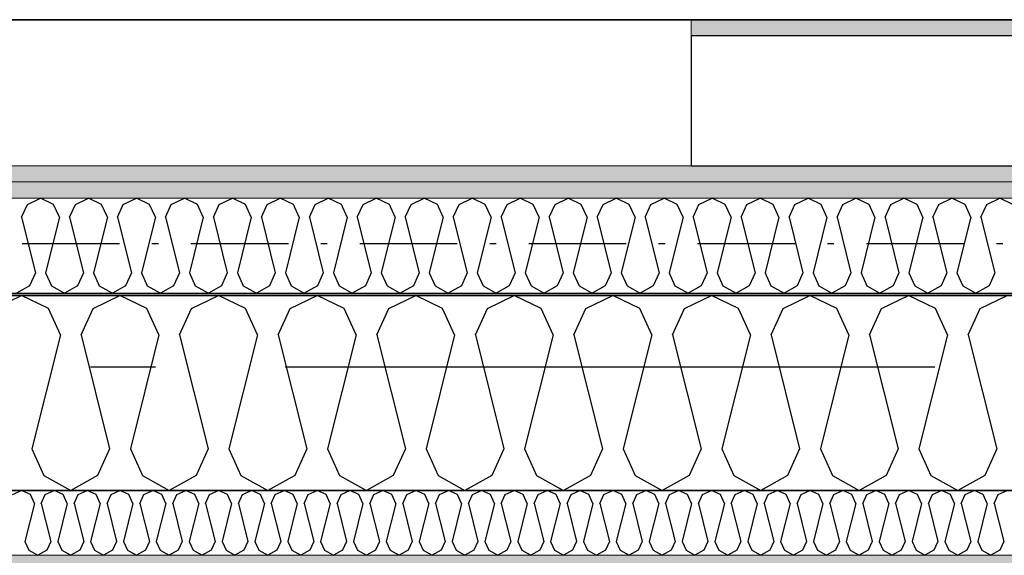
# Model space of a CAD drawing. Header units: millimetres. Extents: x -117798 to 93698, y -182207 to 252400.
# Tile 11 of 222: x -76715 to -75957, y -39162 to -38749. Entities that reach past the tile are written whole.
import ezdxf
from ezdxf.enums import TextEntityAlignment as Align

# ---------------------------------------------------------------- set-up
doc = ezdxf.new("R2010")
doc.units = ezdxf.units.MM
doc.header["$LTSCALE"] = 0.5
doc.header["$MEASUREMENT"] = 0
for name, pattern in [('Akselinje', [1500, 1000, -200, 100, -200]), ('Over snittplan', [260, 150, -50, 10, -50]), ('PLINE', [0])]:
    doc.linetypes.add(name, pattern=pattern)
for name, color, linetype in [('223- Bjelker', 7, 'Continuous'), ('232- Ikke-bærende yttervegger', 7, 'Continuous'), ('232- Ikke-bærende yttervegger (Skravur)', 7, 'Continuous'), ('232- Ikke-bærende yttervegger (Skravur)(Nye konstruksjoner)', 7, 'Continuous'), ('232- Ikke-bærende yttervegger(Nye konstruksjoner)', 7, 'Continuous'), ('235- Utvendig kledning og overflate (Skravur)(Nye konstruksjoner)', 7, 'Continuous'), ('256- Faste himlinger og overflatebehandling(Nye konstruksjoner)', 7, 'Continuous'), ('261- Primærkonstruksjon (tak)', 7, 'Continuous'), ('82-- Modullinjer', 7, 'Continuous')]:
    doc.layers.add(name, color=color, linetype=linetype)
doc.layers.add('235- Utvendig kledning og overflate(Nye konstruksjoner)', color=7, linetype='Continuous', lineweight=0)
doc.layers.add('236- Innvendig kledning og overflate(Nye konstruksjoner)', color=7, linetype='Continuous', lineweight=0)
doc.styles.add('GENERATED_STYLE_4', font='arial.ttf')
pattern_1 = [(0, (0, 0), (0, 86.60254), [0, -50]), (0, (25, 43.3), (0, 86.60254), [0, -50])]

# ---------------------------------------------------------------- blocks, each defined once
blk = doc.blocks.new('*X75')
at = {"layer": '232- Ikke-bærende yttervegger (Skravur)', "linetype": 'PLINE'}
for p, q in [((-76734.37, -38971.73), (-76713.65, -38961.93)), ((-76692.92, -38971.73), (-76713.65, -38961.93)), ((-76658.49, -38971.73), (-76637.77, -38961.93)), ((-76617.04, -38971.73), (-76637.77, -38961.93)), ((-76582.61, -38971.73), (-76561.89, -38961.93)), ((-76541.17, -38971.73), (-76561.89, -38961.93)), ((-76506.73, -38971.73), (-76486.01, -38961.93)), ((-76465.29, -38971.73), (-76486.01, -38961.93)), ((-76430.85, -38971.73), (-76410.13, -38961.93)), ((-76389.41, -38971.73), (-76410.13, -38961.93)), ((-76354.97, -38971.73), (-76334.25, -38961.93)), ((-76313.53, -38971.73), (-76334.25, -38961.93)), ((-76279.09, -38971.73), (-76258.37, -38961.93)), ((-76237.65, -38971.73), (-76258.37, -38961.93)), ((-76203.21, -38971.73), (-76182.49, -38961.93)), ((-76161.77, -38971.73), (-76182.49, -38961.93)), ((-76127.34, -38971.73), (-76106.61, -38961.93)), ((-76085.89, -38971.73), (-76106.61, -38961.93)), ((-76051.46, -38971.73), (-76030.73, -38961.93)), ((-76010.01, -38971.73), (-76030.73, -38961.93)), ((-75975.58, -38971.73), (-75954.86, -38961.93)), ((-76683.68, -38992.05), (-76692.92, -38971.73)), ((-76667.73, -38992.05), (-76658.49, -38971.73)), ((-76607.8, -38992.05), (-76617.04, -38971.73)), ((-76591.86, -38992.05), (-76582.61, -38971.73)), ((-76531.92, -38992.05), (-76541.17, -38971.73)), ((-76515.98, -38992.05), (-76506.73, -38971.73)), ((-76456.04, -38992.05), (-76465.29, -38971.73)), ((-76440.1, -38992.05), (-76430.85, -38971.73)), ((-76380.16, -38992.05), (-76389.41, -38971.73)), ((-76364.22, -38992.05), (-76354.97, -38971.73)), ((-76304.28, -38992.05), (-76313.53, -38971.73)), ((-76288.34, -38992.05), (-76279.09, -38971.73)), ((-76228.4, -38992.05), (-76237.65, -38971.73)), ((-76212.46, -38992.05), (-76203.21, -38971.73)), ((-76152.52, -38992.05), (-76161.77, -38971.73)), ((-76136.58, -38992.05), (-76127.34, -38971.73)), ((-76076.64, -38992.05), (-76085.89, -38971.73)), ((-76060.7, -38992.05), (-76051.46, -38971.73)), ((-76000.77, -38992.05), (-76010.01, -38971.73)), ((-75984.82, -38992.05), (-75975.58, -38971.73)), ((-76683.68, -38992.05), (-76705.67, -39080.04)), ((-76667.73, -38992.05), (-76645.74, -39080.04)), ((-76607.8, -38992.05), (-76629.8, -39080.04)), ((-76591.86, -38992.05), (-76569.86, -39080.04)), ((-76531.92, -38992.05), (-76553.92, -39080.04)), ((-76515.98, -38992.05), (-76493.98, -39080.04)), ((-76456.04, -38992.05), (-76478.04, -39080.04)), ((-76440.1, -38992.05), (-76418.1, -39080.04)), ((-76380.16, -38992.05), (-76402.16, -39080.04)), ((-76364.22, -38992.05), (-76342.22, -39080.04)), ((-76304.28, -38992.05), (-76326.28, -39080.04)), ((-76288.34, -38992.05), (-76266.34, -39080.04)), ((-76228.4, -38992.05), (-76250.4, -39080.04)), ((-76212.46, -38992.05), (-76190.46, -39080.04)), ((-76152.52, -38992.05), (-76174.52, -39080.04)), ((-76136.58, -38992.05), (-76114.58, -39080.04)), ((-76076.64, -38992.05), (-76098.64, -39080.04)), ((-76060.7, -38992.05), (-76038.71, -39080.04)), ((-76000.77, -38992.05), (-76022.76, -39080.04)), ((-75984.82, -38992.05), (-75962.83, -39080.04)), ((-76705.67, -39080.04), (-76696.43, -39100.36)), ((-76645.74, -39080.04), (-76654.98, -39100.36)), ((-76629.8, -39080.04), (-76620.55, -39100.36)), ((-76569.86, -39080.04), (-76579.1, -39100.36)), ((-76553.92, -39080.04), (-76544.67, -39100.36)), ((-76493.98, -39080.04), (-76503.23, -39100.36)), ((-76478.04, -39080.04), (-76468.79, -39100.36)), ((-76418.1, -39080.04), (-76427.35, -39100.36)), ((-76402.16, -39080.04), (-76392.91, -39100.36)), ((-76342.22, -39080.04), (-76351.47, -39100.36)), ((-76326.28, -39080.04), (-76317.03, -39100.36)), ((-76266.34, -39080.04), (-76275.59, -39100.36)), ((-76250.4, -39080.04), (-76241.15, -39100.36)), ((-76190.46, -39080.04), (-76199.71, -39100.36)), ((-76174.52, -39080.04), (-76165.27, -39100.36)), ((-76114.58, -39080.04), (-76123.83, -39100.36)), ((-76098.64, -39080.04), (-76089.4, -39100.36)), ((-76038.71, -39080.04), (-76047.95, -39100.36)), ((-76022.76, -39080.04), (-76013.52, -39100.36)), ((-75962.83, -39080.04), (-75972.07, -39100.36)), ((-76696.43, -39100.36), (-76675.71, -39111.93)), ((-76654.98, -39100.36), (-76675.71, -39111.93)), ((-76620.55, -39100.36), (-76599.83, -39111.93)), ((-76579.1, -39100.36), (-76599.83, -39111.93)), ((-76544.67, -39100.36), (-76523.95, -39111.93)), ((-76503.23, -39100.36), (-76523.95, -39111.93)), ((-76468.79, -39100.36), (-76448.07, -39111.93)), ((-76427.35, -39100.36), (-76448.07, -39111.93)), ((-76392.91, -39100.36), (-76372.19, -39111.93)), ((-76351.47, -39100.36), (-76372.19, -39111.93)), ((-76317.03, -39100.36), (-76296.31, -39111.93)), ((-76275.59, -39100.36), (-76296.31, -39111.93)), ((-76241.15, -39100.36), (-76220.43, -39111.93)), ((-76199.71, -39100.36), (-76220.43, -39111.93)), ((-76165.27, -39100.36), (-76144.55, -39111.93)), ((-76123.83, -39100.36), (-76144.55, -39111.93)), ((-76089.4, -39100.36), (-76068.67, -39111.93)), ((-76047.95, -39100.36), (-76068.67, -39111.93)), ((-76013.52, -39100.36), (-75992.79, -39111.93)), ((-75972.07, -39100.36), (-75992.79, -39111.93))]:
    blk.add_line(p, q, dxfattribs=at)
blk = doc.blocks.new('*X369')
at = {"layer": '232- Ikke-bærende yttervegger (Skravur)(Nye konstruksjoner)', "linetype": 'PLINE'}
for p, q in [((-76709.06, -38891.7), (-76698.98, -38886.93)), ((-76688.89, -38891.7), (-76698.98, -38886.93)), ((-76672.13, -38891.7), (-76662.05, -38886.93)), ((-76651.96, -38891.7), (-76662.05, -38886.93)), ((-76635.2, -38891.7), (-76625.12, -38886.93)), ((-76615.04, -38891.7), (-76625.12, -38886.93)), ((-76598.28, -38891.7), (-76588.19, -38886.93)), ((-76578.11, -38891.7), (-76588.19, -38886.93)), ((-76561.35, -38891.7), (-76551.26, -38886.93)), ((-76541.18, -38891.7), (-76551.26, -38886.93)), ((-76524.42, -38891.7), (-76514.34, -38886.93)), ((-76504.25, -38891.7), (-76514.34, -38886.93)), ((-76487.49, -38891.7), (-76477.41, -38886.93)), ((-76467.32, -38891.7), (-76477.41, -38886.93)), ((-76450.57, -38891.7), (-76440.48, -38886.93)), ((-76430.4, -38891.7), (-76440.48, -38886.93)), ((-76413.64, -38891.7), (-76403.55, -38886.93)), ((-76393.47, -38891.7), (-76403.55, -38886.93)), ((-76376.71, -38891.7), (-76366.63, -38886.93)), ((-76356.54, -38891.7), (-76366.63, -38886.93)), ((-76339.78, -38891.7), (-76329.7, -38886.93)), ((-76319.61, -38891.7), (-76329.7, -38886.93)), ((-76302.85, -38891.7), (-76292.77, -38886.93)), ((-76282.69, -38891.7), (-76292.77, -38886.93)), ((-76265.93, -38891.7), (-76255.84, -38886.93)), ((-76245.76, -38891.7), (-76255.84, -38886.93)), ((-76229, -38891.7), (-76218.91, -38886.93)), ((-76208.83, -38891.7), (-76218.91, -38886.93)), ((-76192.07, -38891.7), (-76181.99, -38886.93)), ((-76171.9, -38891.7), (-76181.99, -38886.93)), ((-76155.14, -38891.7), (-76145.06, -38886.93)), ((-76134.97, -38891.7), (-76145.06, -38886.93)), ((-76118.22, -38891.7), (-76108.13, -38886.93)), ((-76098.05, -38891.7), (-76108.13, -38886.93)), ((-76081.29, -38891.7), (-76071.2, -38886.93)), ((-76061.12, -38891.7), (-76071.2, -38886.93)), ((-76044.36, -38891.7), (-76034.28, -38886.93)), ((-76024.19, -38891.7), (-76034.28, -38886.93)), ((-76007.43, -38891.7), (-75997.35, -38886.93)), ((-75987.26, -38891.7), (-75997.35, -38886.93)), ((-75970.5, -38891.7), (-75960.42, -38886.93)), ((-75950.34, -38891.7), (-75960.42, -38886.93)), ((-76713.56, -38901.59), (-76709.06, -38891.7)), ((-76684.39, -38901.59), (-76688.89, -38891.7)), ((-76676.63, -38901.59), (-76672.13, -38891.7)), ((-76647.46, -38901.59), (-76651.96, -38891.7)), ((-76639.7, -38901.59), (-76635.2, -38891.7)), ((-76610.53, -38901.59), (-76615.04, -38891.7)), ((-76602.78, -38901.59), (-76598.28, -38891.7)), ((-76573.61, -38901.59), (-76578.11, -38891.7)), ((-76565.85, -38901.59), (-76561.35, -38891.7)), ((-76536.68, -38901.59), (-76541.18, -38891.7)), ((-76528.92, -38901.59), (-76524.42, -38891.7)), ((-76499.75, -38901.59), (-76504.25, -38891.7)), ((-76491.99, -38901.59), (-76487.49, -38891.7)), ((-76462.82, -38901.59), (-76467.32, -38891.7)), ((-76455.07, -38901.59), (-76450.57, -38891.7)), ((-76425.9, -38901.59), (-76430.4, -38891.7)), ((-76418.14, -38901.59), (-76413.64, -38891.7)), ((-76388.97, -38901.59), (-76393.47, -38891.7)), ((-76381.21, -38901.59), (-76376.71, -38891.7)), ((-76352.04, -38901.59), (-76356.54, -38891.7)), ((-76344.28, -38901.59), (-76339.78, -38891.7)), ((-76315.11, -38901.59), (-76319.61, -38891.7)), ((-76307.35, -38901.59), (-76302.85, -38891.7)), ((-76278.19, -38901.59), (-76282.69, -38891.7)), ((-76270.43, -38901.59), (-76265.93, -38891.7)), ((-76241.26, -38901.59), (-76245.76, -38891.7)), ((-76233.5, -38901.59), (-76229, -38891.7)), ((-76204.33, -38901.59), (-76208.83, -38891.7)), ((-76196.57, -38901.59), (-76192.07, -38891.7)), ((-76167.4, -38901.59), (-76171.9, -38891.7)), ((-76159.64, -38901.59), (-76155.14, -38891.7)), ((-76130.47, -38901.59), (-76134.97, -38891.7)), ((-76122.72, -38901.59), (-76118.22, -38891.7)), ((-76093.55, -38901.59), (-76098.05, -38891.7)), ((-76085.79, -38901.59), (-76081.29, -38891.7)), ((-76056.62, -38901.59), (-76061.12, -38891.7)), ((-76048.86, -38901.59), (-76044.36, -38891.7)), ((-76019.69, -38901.59), (-76024.19, -38891.7)), ((-76011.93, -38901.59), (-76007.43, -38891.7)), ((-75982.76, -38901.59), (-75987.26, -38891.7)), ((-75975, -38901.59), (-75970.5, -38891.7)), ((-76713.56, -38901.59), (-76702.85, -38944.41)), ((-76684.39, -38901.59), (-76695.1, -38944.41)), ((-76676.63, -38901.59), (-76665.93, -38944.41)), ((-76647.46, -38901.59), (-76658.17, -38944.41)), ((-76639.7, -38901.59), (-76629, -38944.41)), ((-76610.53, -38901.59), (-76621.24, -38944.41)), ((-76602.78, -38901.59), (-76592.07, -38944.41)), ((-76573.61, -38901.59), (-76584.31, -38944.41)), ((-76565.85, -38901.59), (-76555.14, -38944.41)), ((-76536.68, -38901.59), (-76547.38, -38944.41)), ((-76528.92, -38901.59), (-76518.22, -38944.41)), ((-76499.75, -38901.59), (-76510.46, -38944.41)), ((-76491.99, -38901.59), (-76481.29, -38944.41)), ((-76462.82, -38901.59), (-76473.53, -38944.41)), ((-76455.07, -38901.59), (-76444.36, -38944.41)), ((-76425.9, -38901.59), (-76436.6, -38944.41)), ((-76418.14, -38901.59), (-76407.43, -38944.41)), ((-76388.97, -38901.59), (-76399.67, -38944.41)), ((-76381.21, -38901.59), (-76370.5, -38944.41)), ((-76352.04, -38901.59), (-76362.75, -38944.41)), ((-76344.28, -38901.59), (-76333.58, -38944.41)), ((-76315.11, -38901.59), (-76325.82, -38944.41)), ((-76307.35, -38901.59), (-76296.65, -38944.41)), ((-76278.19, -38901.59), (-76288.89, -38944.41)), ((-76270.43, -38901.59), (-76259.72, -38944.41)), ((-76241.26, -38901.59), (-76251.96, -38944.41)), ((-76233.5, -38901.59), (-76222.79, -38944.41)), ((-76204.33, -38901.59), (-76215.03, -38944.41)), ((-76196.57, -38901.59), (-76185.87, -38944.41)), ((-76167.4, -38901.59), (-76178.11, -38944.41)), ((-76159.64, -38901.59), (-76148.94, -38944.41)), ((-76130.47, -38901.59), (-76141.18, -38944.41)), ((-76122.72, -38901.59), (-76112.01, -38944.41)), ((-76093.55, -38901.59), (-76104.25, -38944.41)), ((-76085.79, -38901.59), (-76075.08, -38944.41)), ((-76056.62, -38901.59), (-76067.32, -38944.41)), ((-76048.86, -38901.59), (-76038.15, -38944.41)), ((-76019.69, -38901.59), (-76030.4, -38944.41)), ((-76011.93, -38901.59), (-76001.23, -38944.41)), ((-75982.76, -38901.59), (-75993.47, -38944.41)), ((-75975, -38901.59), (-75964.3, -38944.41)), ((-76702.85, -38944.41), (-76707.35, -38954.3)), ((-76695.1, -38944.41), (-76690.6, -38954.3)), ((-76665.93, -38944.41), (-76670.43, -38954.3)), ((-76658.17, -38944.41), (-76653.67, -38954.3)), ((-76629, -38944.41), (-76633.5, -38954.3)), ((-76621.24, -38944.41), (-76616.74, -38954.3)), ((-76592.07, -38944.41), (-76596.57, -38954.3)), ((-76584.31, -38944.41), (-76579.81, -38954.3)), ((-76555.14, -38944.41), (-76559.64, -38954.3)), ((-76547.38, -38944.41), (-76542.88, -38954.3)), ((-76518.22, -38944.41), (-76522.72, -38954.3)), ((-76510.46, -38944.41), (-76505.96, -38954.3)), ((-76481.29, -38944.41), (-76485.79, -38954.3)), ((-76473.53, -38944.41), (-76469.03, -38954.3)), ((-76444.36, -38944.41), (-76448.86, -38954.3)), ((-76436.6, -38944.41), (-76432.1, -38954.3)), ((-76407.43, -38944.41), (-76411.93, -38954.3)), ((-76399.67, -38944.41), (-76395.17, -38954.3)), ((-76370.5, -38944.41), (-76375, -38954.3)), ((-76362.75, -38944.41), (-76358.25, -38954.3)), ((-76333.58, -38944.41), (-76338.08, -38954.3)), ((-76325.82, -38944.41), (-76321.32, -38954.3)), ((-76296.65, -38944.41), (-76301.15, -38954.3)), ((-76288.89, -38944.41), (-76284.39, -38954.3)), ((-76259.72, -38944.41), (-76264.22, -38954.3)), ((-76251.96, -38944.41), (-76247.46, -38954.3)), ((-76222.79, -38944.41), (-76227.29, -38954.3)), ((-76215.03, -38944.41), (-76210.53, -38954.3)), ((-76185.87, -38944.41), (-76190.37, -38954.3)), ((-76178.11, -38944.41), (-76173.61, -38954.3)), ((-76148.94, -38944.41), (-76153.44, -38954.3)), ((-76141.18, -38944.41), (-76136.68, -38954.3)), ((-76112.01, -38944.41), (-76116.51, -38954.3)), ((-76104.25, -38944.41), (-76099.75, -38954.3)), ((-76075.08, -38944.41), (-76079.58, -38954.3)), ((-76067.32, -38944.41), (-76062.82, -38954.3)), ((-76038.15, -38944.41), (-76042.65, -38954.3)), ((-76030.4, -38944.41), (-76025.9, -38954.3)), ((-76001.23, -38944.41), (-76005.73, -38954.3)), ((-75993.47, -38944.41), (-75988.97, -38954.3)), ((-75964.3, -38944.41), (-75968.8, -38954.3)), ((-76707.35, -38954.3), (-76717.44, -38959.93)), ((-76690.6, -38954.3), (-76680.51, -38959.93)), ((-76670.43, -38954.3), (-76680.51, -38959.93)), ((-76653.67, -38954.3), (-76643.58, -38959.93)), ((-76633.5, -38954.3), (-76643.58, -38959.93)), ((-76616.74, -38954.3), (-76606.66, -38959.93)), ((-76596.57, -38954.3), (-76606.66, -38959.93)), ((-76579.81, -38954.3), (-76569.73, -38959.93)), ((-76559.64, -38954.3), (-76569.73, -38959.93)), ((-76542.88, -38954.3), (-76532.8, -38959.93)), ((-76522.72, -38954.3), (-76532.8, -38959.93)), ((-76505.96, -38954.3), (-76495.87, -38959.93)), ((-76485.79, -38954.3), (-76495.87, -38959.93)), ((-76469.03, -38954.3), (-76458.94, -38959.93)), ((-76448.86, -38954.3), (-76458.94, -38959.93)), ((-76432.1, -38954.3), (-76422.02, -38959.93)), ((-76411.93, -38954.3), (-76422.02, -38959.93)), ((-76395.17, -38954.3), (-76385.09, -38959.93)), ((-76375, -38954.3), (-76385.09, -38959.93)), ((-76358.25, -38954.3), (-76348.16, -38959.93)), ((-76338.08, -38954.3), (-76348.16, -38959.93)), ((-76321.32, -38954.3), (-76311.23, -38959.93)), ((-76301.15, -38954.3), (-76311.23, -38959.93)), ((-76284.39, -38954.3), (-76274.31, -38959.93)), ((-76264.22, -38954.3), (-76274.31, -38959.93)), ((-76247.46, -38954.3), (-76237.38, -38959.93)), ((-76227.29, -38954.3), (-76237.38, -38959.93)), ((-76210.53, -38954.3), (-76200.45, -38959.93)), ((-76190.37, -38954.3), (-76200.45, -38959.93)), ((-76173.61, -38954.3), (-76163.52, -38959.93)), ((-76153.44, -38954.3), (-76163.52, -38959.93)), ((-76136.68, -38954.3), (-76126.59, -38959.93)), ((-76116.51, -38954.3), (-76126.59, -38959.93)), ((-76099.75, -38954.3), (-76089.67, -38959.93)), ((-76079.58, -38954.3), (-76089.67, -38959.93)), ((-76062.82, -38954.3), (-76052.74, -38959.93)), ((-76042.65, -38954.3), (-76052.74, -38959.93)), ((-76025.9, -38954.3), (-76015.81, -38959.93)), ((-76005.73, -38954.3), (-76015.81, -38959.93)), ((-75988.97, -38954.3), (-75978.88, -38959.93)), ((-75968.8, -38954.3), (-75978.88, -38959.93))]:
    blk.add_line(p, q, dxfattribs=at)
blk = doc.blocks.new('*X370')
at = {"layer": '235- Utvendig kledning og overflate (Skravur)(Nye konstruksjoner)', "linetype": 'PLINE'}
for p, q in [((-76720.55, -39115.2), (-76713.65, -39111.93)), ((-76706.74, -39115.2), (-76713.65, -39111.93)), ((-76703.66, -39121.97), (-76706.74, -39115.2)), ((-76698.34, -39121.97), (-76695.26, -39115.2)), ((-76695.26, -39115.2), (-76688.35, -39111.93)), ((-76681.44, -39115.2), (-76688.35, -39111.93)), ((-76678.36, -39121.97), (-76681.44, -39115.2)), ((-76673.05, -39121.97), (-76669.97, -39115.2)), ((-76669.97, -39115.2), (-76663.06, -39111.93)), ((-76656.15, -39115.2), (-76663.06, -39111.93)), ((-76653.07, -39121.97), (-76656.15, -39115.2)), ((-76647.76, -39121.97), (-76644.67, -39115.2)), ((-76644.67, -39115.2), (-76637.77, -39111.93)), ((-76630.86, -39115.2), (-76637.77, -39111.93)), ((-76627.78, -39121.97), (-76630.86, -39115.2)), ((-76622.46, -39121.97), (-76619.38, -39115.2)), ((-76619.38, -39115.2), (-76612.47, -39111.93)), ((-76605.57, -39115.2), (-76612.47, -39111.93)), ((-76602.48, -39121.97), (-76605.57, -39115.2)), ((-76597.17, -39121.97), (-76594.09, -39115.2)), ((-76594.09, -39115.2), (-76587.18, -39111.93)), ((-76580.27, -39115.2), (-76587.18, -39111.93)), ((-76577.19, -39121.97), (-76580.27, -39115.2)), ((-76571.88, -39121.97), (-76568.79, -39115.2)), ((-76568.79, -39115.2), (-76561.89, -39111.93)), ((-76554.98, -39115.2), (-76561.89, -39111.93)), ((-76551.9, -39121.97), (-76554.98, -39115.2)), ((-76546.58, -39121.97), (-76543.5, -39115.2)), ((-76543.5, -39115.2), (-76536.59, -39111.93)), ((-76529.69, -39115.2), (-76536.59, -39111.93)), ((-76526.6, -39121.97), (-76529.69, -39115.2)), ((-76521.29, -39121.97), (-76518.21, -39115.2)), ((-76518.21, -39115.2), (-76511.3, -39111.93)), ((-76504.39, -39115.2), (-76511.3, -39111.93)), ((-76501.31, -39121.97), (-76504.39, -39115.2)), ((-76496, -39121.97), (-76492.92, -39115.2)), ((-76492.92, -39115.2), (-76486.01, -39111.93)), ((-76479.1, -39115.2), (-76486.01, -39111.93)), ((-76476.02, -39121.97), (-76479.1, -39115.2)), ((-76470.7, -39121.97), (-76467.62, -39115.2)), ((-76467.62, -39115.2), (-76460.72, -39111.93)), ((-76453.81, -39115.2), (-76460.72, -39111.93)), ((-76450.73, -39121.97), (-76453.81, -39115.2)), ((-76445.41, -39121.97), (-76442.33, -39115.2)), ((-76442.33, -39115.2), (-76435.42, -39111.93)), ((-76428.51, -39115.2), (-76435.42, -39111.93)), ((-76425.43, -39121.97), (-76428.51, -39115.2)), ((-76420.12, -39121.97), (-76417.04, -39115.2)), ((-76417.04, -39115.2), (-76410.13, -39111.93)), ((-76403.22, -39115.2), (-76410.13, -39111.93)), ((-76400.14, -39121.97), (-76403.22, -39115.2)), ((-76394.83, -39121.97), (-76391.74, -39115.2)), ((-76391.74, -39115.2), (-76384.84, -39111.93)), ((-76377.93, -39115.2), (-76384.84, -39111.93)), ((-76374.85, -39121.97), (-76377.93, -39115.2)), ((-76369.53, -39121.97), (-76366.45, -39115.2)), ((-76366.45, -39115.2), (-76359.54, -39111.93)), ((-76352.64, -39115.2), (-76359.54, -39111.93)), ((-76349.55, -39121.97), (-76352.64, -39115.2)), ((-76344.24, -39121.97), (-76341.16, -39115.2)), ((-76341.16, -39115.2), (-76334.25, -39111.93)), ((-76327.34, -39115.2), (-76334.25, -39111.93)), ((-76324.26, -39121.97), (-76327.34, -39115.2)), ((-76318.95, -39121.97), (-76315.86, -39115.2)), ((-76315.86, -39115.2), (-76308.96, -39111.93)), ((-76302.05, -39115.2), (-76308.96, -39111.93)), ((-76298.97, -39121.97), (-76302.05, -39115.2)), ((-76293.65, -39121.97), (-76290.57, -39115.2)), ((-76290.57, -39115.2), (-76283.66, -39111.93)), ((-76276.76, -39115.2), (-76283.66, -39111.93)), ((-76273.67, -39121.97), (-76276.76, -39115.2)), ((-76268.36, -39121.97), (-76265.28, -39115.2)), ((-76265.28, -39115.2), (-76258.37, -39111.93)), ((-76251.46, -39115.2), (-76258.37, -39111.93)), ((-76248.38, -39121.97), (-76251.46, -39115.2)), ((-76243.07, -39121.97), (-76239.99, -39115.2)), ((-76239.99, -39115.2), (-76233.08, -39111.93)), ((-76226.17, -39115.2), (-76233.08, -39111.93)), ((-76223.09, -39121.97), (-76226.17, -39115.2)), ((-76217.77, -39121.97), (-76214.69, -39115.2)), ((-76214.69, -39115.2), (-76207.79, -39111.93)), ((-76200.88, -39115.2), (-76207.79, -39111.93)), ((-76197.8, -39121.97), (-76200.88, -39115.2)), ((-76192.48, -39121.97), (-76189.4, -39115.2)), ((-76189.4, -39115.2), (-76182.49, -39111.93)), ((-76175.59, -39115.2), (-76182.49, -39111.93)), ((-76172.5, -39121.97), (-76175.59, -39115.2)), ((-76167.19, -39121.97), (-76164.11, -39115.2)), ((-76164.11, -39115.2), (-76157.2, -39111.93)), ((-76150.29, -39115.2), (-76157.2, -39111.93)), ((-76147.21, -39121.97), (-76150.29, -39115.2)), ((-76141.9, -39121.97), (-76138.81, -39115.2)), ((-76138.81, -39115.2), (-76131.91, -39111.93)), ((-76125, -39115.2), (-76131.91, -39111.93)), ((-76121.92, -39121.97), (-76125, -39115.2)), ((-76116.6, -39121.97), (-76113.52, -39115.2)), ((-76113.52, -39115.2), (-76106.61, -39111.93)), ((-76099.71, -39115.2), (-76106.61, -39111.93)), ((-76096.62, -39121.97), (-76099.71, -39115.2)), ((-76091.31, -39121.97), (-76088.23, -39115.2)), ((-76088.23, -39115.2), (-76081.32, -39111.93)), ((-76074.41, -39115.2), (-76081.32, -39111.93)), ((-76071.33, -39121.97), (-76074.41, -39115.2)), ((-76066.02, -39121.97), (-76062.93, -39115.2)), ((-76062.93, -39115.2), (-76056.03, -39111.93)), ((-76049.12, -39115.2), (-76056.03, -39111.93)), ((-76046.04, -39121.97), (-76049.12, -39115.2)), ((-76040.72, -39121.97), (-76037.64, -39115.2)), ((-76037.64, -39115.2), (-76030.73, -39111.93)), ((-76023.83, -39115.2), (-76030.73, -39111.93)), ((-76020.74, -39121.97), (-76023.83, -39115.2)), ((-76015.43, -39121.97), (-76012.35, -39115.2)), ((-76012.35, -39115.2), (-76005.44, -39111.93)), ((-75998.53, -39115.2), (-76005.44, -39111.93)), ((-75995.45, -39121.97), (-75998.53, -39115.2)), ((-75990.14, -39121.97), (-75987.06, -39115.2)), ((-75987.06, -39115.2), (-75980.15, -39111.93)), ((-75973.24, -39115.2), (-75980.15, -39111.93)), ((-75970.16, -39121.97), (-75973.24, -39115.2)), ((-75964.84, -39121.97), (-75961.76, -39115.2)), ((-75961.76, -39115.2), (-75954.86, -39111.93)), ((-76703.66, -39121.97), (-76710.99, -39151.3)), ((-76698.34, -39121.97), (-76691.01, -39151.3)), ((-76678.36, -39121.97), (-76685.7, -39151.3)), ((-76673.05, -39121.97), (-76665.72, -39151.3)), ((-76653.07, -39121.97), (-76660.4, -39151.3)), ((-76647.76, -39121.97), (-76640.42, -39151.3)), ((-76627.78, -39121.97), (-76635.11, -39151.3)), ((-76622.46, -39121.97), (-76615.13, -39151.3)), ((-76602.48, -39121.97), (-76609.82, -39151.3)), ((-76597.17, -39121.97), (-76589.84, -39151.3)), ((-76577.19, -39121.97), (-76584.52, -39151.3)), ((-76571.88, -39121.97), (-76564.54, -39151.3)), ((-76551.9, -39121.97), (-76559.23, -39151.3)), ((-76546.58, -39121.97), (-76539.25, -39151.3)), ((-76526.6, -39121.97), (-76533.94, -39151.3)), ((-76521.29, -39121.97), (-76513.96, -39151.3)), ((-76501.31, -39121.97), (-76508.64, -39151.3)), ((-76496, -39121.97), (-76488.67, -39151.3)), ((-76476.02, -39121.97), (-76483.35, -39151.3)), ((-76470.7, -39121.97), (-76463.37, -39151.3)), ((-76450.73, -39121.97), (-76458.06, -39151.3)), ((-76445.41, -39121.97), (-76438.08, -39151.3)), ((-76425.43, -39121.97), (-76432.77, -39151.3)), ((-76420.12, -39121.97), (-76412.79, -39151.3)), ((-76400.14, -39121.97), (-76407.47, -39151.3)), ((-76394.83, -39121.97), (-76387.49, -39151.3)), ((-76374.85, -39121.97), (-76382.18, -39151.3)), ((-76369.53, -39121.97), (-76362.2, -39151.3)), ((-76349.55, -39121.97), (-76356.89, -39151.3)), ((-76344.24, -39121.97), (-76336.91, -39151.3)), ((-76324.26, -39121.97), (-76331.59, -39151.3)), ((-76318.95, -39121.97), (-76311.61, -39151.3)), ((-76298.97, -39121.97), (-76306.3, -39151.3)), ((-76293.65, -39121.97), (-76286.32, -39151.3)), ((-76273.67, -39121.97), (-76281.01, -39151.3)), ((-76268.36, -39121.97), (-76261.03, -39151.3)), ((-76248.38, -39121.97), (-76255.71, -39151.3)), ((-76243.07, -39121.97), (-76235.74, -39151.3)), ((-76223.09, -39121.97), (-76230.42, -39151.3)), ((-76217.77, -39121.97), (-76210.44, -39151.3)), ((-76197.8, -39121.97), (-76205.13, -39151.3)), ((-76192.48, -39121.97), (-76185.15, -39151.3)), ((-76172.5, -39121.97), (-76179.84, -39151.3)), ((-76167.19, -39121.97), (-76159.86, -39151.3)), ((-76147.21, -39121.97), (-76154.54, -39151.3)), ((-76141.9, -39121.97), (-76134.56, -39151.3)), ((-76121.92, -39121.97), (-76129.25, -39151.3)), ((-76116.6, -39121.97), (-76109.27, -39151.3)), ((-76096.62, -39121.97), (-76103.96, -39151.3)), ((-76091.31, -39121.97), (-76083.98, -39151.3)), ((-76071.33, -39121.97), (-76078.66, -39151.3)), ((-76066.02, -39121.97), (-76058.68, -39151.3)), ((-76046.04, -39121.97), (-76053.37, -39151.3)), ((-76040.72, -39121.97), (-76033.39, -39151.3)), ((-76020.74, -39121.97), (-76028.08, -39151.3)), ((-76015.43, -39121.97), (-76008.1, -39151.3)), ((-75995.45, -39121.97), (-76002.78, -39151.3)), ((-75990.14, -39121.97), (-75982.81, -39151.3)), ((-75970.16, -39121.97), (-75977.49, -39151.3)), ((-75964.84, -39121.97), (-75957.51, -39151.3)), ((-76710.99, -39151.3), (-76707.91, -39158.07)), ((-76691.01, -39151.3), (-76694.09, -39158.07)), ((-76685.7, -39151.3), (-76682.61, -39158.07)), ((-76665.72, -39151.3), (-76668.8, -39158.07)), ((-76660.4, -39151.3), (-76657.32, -39158.07)), ((-76640.42, -39151.3), (-76643.51, -39158.07)), ((-76635.11, -39151.3), (-76632.03, -39158.07)), ((-76615.13, -39151.3), (-76618.21, -39158.07)), ((-76609.82, -39151.3), (-76606.73, -39158.07)), ((-76589.84, -39151.3), (-76592.92, -39158.07)), ((-76584.52, -39151.3), (-76581.44, -39158.07)), ((-76564.54, -39151.3), (-76567.63, -39158.07)), ((-76559.23, -39151.3), (-76556.15, -39158.07)), ((-76539.25, -39151.3), (-76542.33, -39158.07)), ((-76533.94, -39151.3), (-76530.85, -39158.07)), ((-76513.96, -39151.3), (-76517.04, -39158.07)), ((-76508.64, -39151.3), (-76505.56, -39158.07)), ((-76488.67, -39151.3), (-76491.75, -39158.07)), ((-76483.35, -39151.3), (-76480.27, -39158.07)), ((-76463.37, -39151.3), (-76466.45, -39158.07)), ((-76458.06, -39151.3), (-76454.98, -39158.07)), ((-76438.08, -39151.3), (-76441.16, -39158.07)), ((-76432.77, -39151.3), (-76429.68, -39158.07)), ((-76412.79, -39151.3), (-76415.87, -39158.07)), ((-76407.47, -39151.3), (-76404.39, -39158.07)), ((-76387.49, -39151.3), (-76390.58, -39158.07)), ((-76382.18, -39151.3), (-76379.1, -39158.07)), ((-76362.2, -39151.3), (-76365.28, -39158.07)), ((-76356.89, -39151.3), (-76353.8, -39158.07)), ((-76336.91, -39151.3), (-76339.99, -39158.07)), ((-76331.59, -39151.3), (-76328.51, -39158.07)), ((-76311.61, -39151.3), (-76314.7, -39158.07)), ((-76306.3, -39151.3), (-76303.22, -39158.07)), ((-76286.32, -39151.3), (-76289.4, -39158.07)), ((-76281.01, -39151.3), (-76277.92, -39158.07)), ((-76261.03, -39151.3), (-76264.11, -39158.07)), ((-76255.71, -39151.3), (-76252.63, -39158.07)), ((-76235.74, -39151.3), (-76238.82, -39158.07)), ((-76230.42, -39151.3), (-76227.34, -39158.07)), ((-76210.44, -39151.3), (-76213.52, -39158.07)), ((-76205.13, -39151.3), (-76202.05, -39158.07)), ((-76185.15, -39151.3), (-76188.23, -39158.07)), ((-76179.84, -39151.3), (-76176.75, -39158.07)), ((-76159.86, -39151.3), (-76162.94, -39158.07)), ((-76154.54, -39151.3), (-76151.46, -39158.07)), ((-76134.56, -39151.3), (-76137.65, -39158.07)), ((-76129.25, -39151.3), (-76126.17, -39158.07)), ((-76109.27, -39151.3), (-76112.35, -39158.07)), ((-76103.96, -39151.3), (-76100.87, -39158.07)), ((-76083.98, -39151.3), (-76087.06, -39158.07)), ((-76078.66, -39151.3), (-76075.58, -39158.07)), ((-76058.68, -39151.3), (-76061.77, -39158.07)), ((-76053.37, -39151.3), (-76050.29, -39158.07)), ((-76033.39, -39151.3), (-76036.47, -39158.07)), ((-76028.08, -39151.3), (-76025, -39158.07)), ((-76008.1, -39151.3), (-76011.18, -39158.07)), ((-76002.78, -39151.3), (-75999.7, -39158.07)), ((-75982.81, -39151.3), (-75985.89, -39158.07)), ((-75977.49, -39151.3), (-75974.41, -39158.07)), ((-75957.51, -39151.3), (-75960.59, -39158.07)), ((-76707.91, -39158.07), (-76701, -39161.93)), ((-76694.09, -39158.07), (-76701, -39161.93)), ((-76682.61, -39158.07), (-76675.71, -39161.93)), ((-76668.8, -39158.07), (-76675.71, -39161.93)), ((-76657.32, -39158.07), (-76650.41, -39161.93)), ((-76643.51, -39158.07), (-76650.41, -39161.93)), ((-76632.03, -39158.07), (-76625.12, -39161.93)), ((-76618.21, -39158.07), (-76625.12, -39161.93)), ((-76606.73, -39158.07), (-76599.83, -39161.93)), ((-76592.92, -39158.07), (-76599.83, -39161.93)), ((-76581.44, -39158.07), (-76574.53, -39161.93)), ((-76567.63, -39158.07), (-76574.53, -39161.93)), ((-76556.15, -39158.07), (-76549.24, -39161.93)), ((-76542.33, -39158.07), (-76549.24, -39161.93)), ((-76530.85, -39158.07), (-76523.95, -39161.93)), ((-76517.04, -39158.07), (-76523.95, -39161.93)), ((-76505.56, -39158.07), (-76498.65, -39161.93)), ((-76491.75, -39158.07), (-76498.65, -39161.93)), ((-76480.27, -39158.07), (-76473.36, -39161.93)), ((-76466.45, -39158.07), (-76473.36, -39161.93)), ((-76454.98, -39158.07), (-76448.07, -39161.93)), ((-76441.16, -39158.07), (-76448.07, -39161.93)), ((-76429.68, -39158.07), (-76422.78, -39161.93)), ((-76415.87, -39158.07), (-76422.78, -39161.93)), ((-76404.39, -39158.07), (-76397.48, -39161.93)), ((-76390.58, -39158.07), (-76397.48, -39161.93)), ((-76379.1, -39158.07), (-76372.19, -39161.93)), ((-76365.28, -39158.07), (-76372.19, -39161.93)), ((-76353.8, -39158.07), (-76346.9, -39161.93)), ((-76339.99, -39158.07), (-76346.9, -39161.93)), ((-76328.51, -39158.07), (-76321.6, -39161.93)), ((-76314.7, -39158.07), (-76321.6, -39161.93)), ((-76303.22, -39158.07), (-76296.31, -39161.93)), ((-76289.4, -39158.07), (-76296.31, -39161.93)), ((-76277.92, -39158.07), (-76271.02, -39161.93)), ((-76264.11, -39158.07), (-76271.02, -39161.93)), ((-76252.63, -39158.07), (-76245.72, -39161.93)), ((-76238.82, -39158.07), (-76245.72, -39161.93)), ((-76227.34, -39158.07), (-76220.43, -39161.93)), ((-76213.52, -39158.07), (-76220.43, -39161.93)), ((-76202.05, -39158.07), (-76195.14, -39161.93)), ((-76188.23, -39158.07), (-76195.14, -39161.93)), ((-76176.75, -39158.07), (-76169.85, -39161.93)), ((-76162.94, -39158.07), (-76169.85, -39161.93)), ((-76151.46, -39158.07), (-76144.55, -39161.93)), ((-76137.65, -39158.07), (-76144.55, -39161.93)), ((-76126.17, -39158.07), (-76119.26, -39161.93)), ((-76112.35, -39158.07), (-76119.26, -39161.93)), ((-76100.87, -39158.07), (-76093.97, -39161.93)), ((-76087.06, -39158.07), (-76093.97, -39161.93)), ((-76075.58, -39158.07), (-76068.67, -39161.93)), ((-76061.77, -39158.07), (-76068.67, -39161.93)), ((-76050.29, -39158.07), (-76043.38, -39161.93)), ((-76036.47, -39158.07), (-76043.38, -39161.93)), ((-76025, -39158.07), (-76018.09, -39161.93)), ((-76011.18, -39158.07), (-76018.09, -39161.93)), ((-75999.7, -39158.07), (-75992.79, -39161.93)), ((-75985.89, -39158.07), (-75992.79, -39161.93)), ((-75974.41, -39158.07), (-75967.5, -39161.93)), ((-75960.59, -39158.07), (-75967.5, -39161.93))]:
    blk.add_line(p, q, dxfattribs=at)
blk = doc.blocks.new('Standard grid marker[90]', base_point=(20939.46, -39016.93))
at = {"layer": '82-- Modullinjer', "linetype": 'Akselinje'}
blk.add_line((20739.46, -39016.93), (-81321.28, -39016.93), dxfattribs=at)
at = {"layer": '82-- Modullinjer', "style": 'GENERATED_STYLE_4'}
for tag, p in [('AC_MarkerText_1_0', (21061.96, -39056.93)), ('AC_MarkerText_1_1', (-81898.78, -39056.93))]:
    blk.add_attdef(tag, text='', height=175, rotation=90, dxfattribs=at).set_placement(p, align=Align.TOP_CENTER)

msp = doc.modelspace()

# ---------------------------------------------------------------- hatches: boundary and pattern name
at = {"layer": '232- Ikke-bærende yttervegger (Skravur)(Nye konstruksjoner)', "linetype": 'Continuous'}
h = msp.add_hatch(dxfattribs=at)
h.set_pattern_fill('Gips', color=256, style=0, pattern_type=2)
h.set_pattern_definition([(180, (0, 0), (0, 86.60254), [0, -50]), (180, (-25, -43.3), (0, 86.60254), [0, -50])])
h.paths.add_polyline_path([(-68808.16, -38749.43), (-76198.16, -38749.43), (-76198.16, -38761.93), (-68808.16, -38761.93)])
h = msp.add_hatch(dxfattribs=at)
h.set_pattern_fill('Gips', color=256, style=0, pattern_type=2)
h.set_pattern_definition(pattern_1)
h.paths.add_polyline_path([(-68808.16, -38861.93), (-77578.16, -38861.93), (-77578.16, -38874.43), (-68808.16, -38874.43)])
h = msp.add_hatch(dxfattribs=at)
h.set_pattern_fill('Gips', color=256, style=0, pattern_type=2)
h.set_pattern_definition(pattern_1)
h.paths.add_polyline_path([(-68808.16, -38874.43), (-77578.16, -38874.43), (-77578.16, -38886.93), (-68808.16, -38886.93)])
msp.add_hatch(color=256, dxfattribs=at).paths.add_polyline_path([(-77578.16, -38961.93), (-68808.16, -38961.93), (-68808.16, -38959.93), (-77578.16, -38959.93)])
at = {"layer": '235- Utvendig kledning og overflate (Skravur)(Nye konstruksjoner)', "linetype": 'Continuous'}
h = msp.add_hatch(dxfattribs=at)
h.set_pattern_fill('Prikker_tett', color=256, style=0, pattern_type=2)
h.set_pattern_definition([(0, (0, 0), (0, 43.30127), [0, -25]), (0, (12.5, 21.65), (0, 43.30127), [0, -25])])
h.paths.add_polyline_path([(-77956.16, -39170.93), (-68788.16, -39170.93), (-68788.16, -39161.93), (-77956.16, -39161.93)])

# ---------------------------------------------------------------- linework, layer by layer
at = {"linetype": 'PLINE'}
msp.add_line((-77592.72, -38749.43), (-69363.96, -38749.43), dxfattribs=at)
at = {"layer": '223- Bjelker', "linetype": 'Over snittplan'}
for p, q in [((-64288.16, -38921.93), (-77768.16, -38921.93)), ((-64288.16, -39111.93), (-77768.16, -39111.93))]:
    msp.add_line(p, q, dxfattribs=at)
at = {"layer": '232- Ikke-bærende yttervegger', "linetype": 'PLINE', "flags": 128}
for points in [[(-66038.16, -38961.93), (-77578.16, -38961.93)], [(-77578.16, -39111.93), (-68876.16, -39111.93)]]:
    msp.add_lwpolyline(points, dxfattribs=at)
at = {"layer": '232- Ikke-bærende yttervegger(Nye konstruksjoner)', "linetype": 'PLINE'}
for p, q in [((-68808.16, -38761.93), (-76198.16, -38761.93)), ((-77578.16, -38959.93), (-68808.16, -38959.93))]:
    msp.add_line(p, q, dxfattribs=at)
at = {"layer": '232- Ikke-bærende yttervegger(Nye konstruksjoner)', "linetype": 'PLINE', "flags": 128}
for points in [[(-76198.16, -38761.93), (-76198.16, -38861.93)], [(-76198.16, -38861.93), (-68808.16, -38861.93)], [(-77578.16, -38961.93), (-68808.16, -38961.93)]]:
    msp.add_lwpolyline(points, dxfattribs=at)
at = {"layer": '235- Utvendig kledning og overflate(Nye konstruksjoner)', "linetype": 'PLINE'}
msp.add_line((-77956.16, -39161.93), (-68788.16, -39161.93), dxfattribs=at)
at = {"layer": '235- Utvendig kledning og overflate(Nye konstruksjoner)', "linetype": 'PLINE', "flags": 128}
msp.add_lwpolyline([(-68788.16, -39111.93), (-77956.16, -39111.93)], dxfattribs=at)
at = {"layer": '236- Innvendig kledning og overflate(Nye konstruksjoner)', "linetype": 'PLINE'}
for p, q in [((-68808.16, -38874.43), (-77578.16, -38874.43)), ((-68808.16, -38886.93), (-77578.16, -38886.93))]:
    msp.add_line(p, q, dxfattribs=at)
at = {"layer": '236- Innvendig kledning og overflate(Nye konstruksjoner)', "linetype": 'PLINE', "flags": 128}
for points in [[(-68808.16, -38749.43), (-76198.16, -38749.43)], [(-76198.16, -38749.43), (-76198.16, -38761.93)], [(-68808.16, -38861.93), (-77578.16, -38861.93)]]:
    msp.add_lwpolyline(points, dxfattribs=at)
at = {"layer": '256- Faste himlinger og overflatebehandling(Nye konstruksjoner)', "linetype": 'PLINE', "flags": 128}
msp.add_lwpolyline([(-68823.16, -38749.43), (-77605.66, -38749.43)], dxfattribs=at)
at = {"layer": '261- Primærkonstruksjon (tak)', "linetype": 'PLINE', "flags": 128}
msp.add_lwpolyline([(-64238.16, -39111.93), (-77818.16, -39111.93)], dxfattribs=at)

# ---------------------------------------------------------------- block references
at = {"layer": '232- Ikke-bærende yttervegger'}
msp.add_blockref('*X75', (0, 0), dxfattribs=at)
at = {"layer": '232- Ikke-bærende yttervegger(Nye konstruksjoner)'}
msp.add_blockref('*X369', (0, 0), dxfattribs=at)
at = {"layer": '235- Utvendig kledning og overflate(Nye konstruksjoner)'}
msp.add_blockref('*X370', (0, 0), dxfattribs=at)
at = {"layer": '82-- Modullinjer', "linetype": 'PLINE'}
msp.add_blockref('Standard grid marker[90]', (20939.46, -39016.93), dxfattribs=at)

doc.saveas('drawing.dxf')
